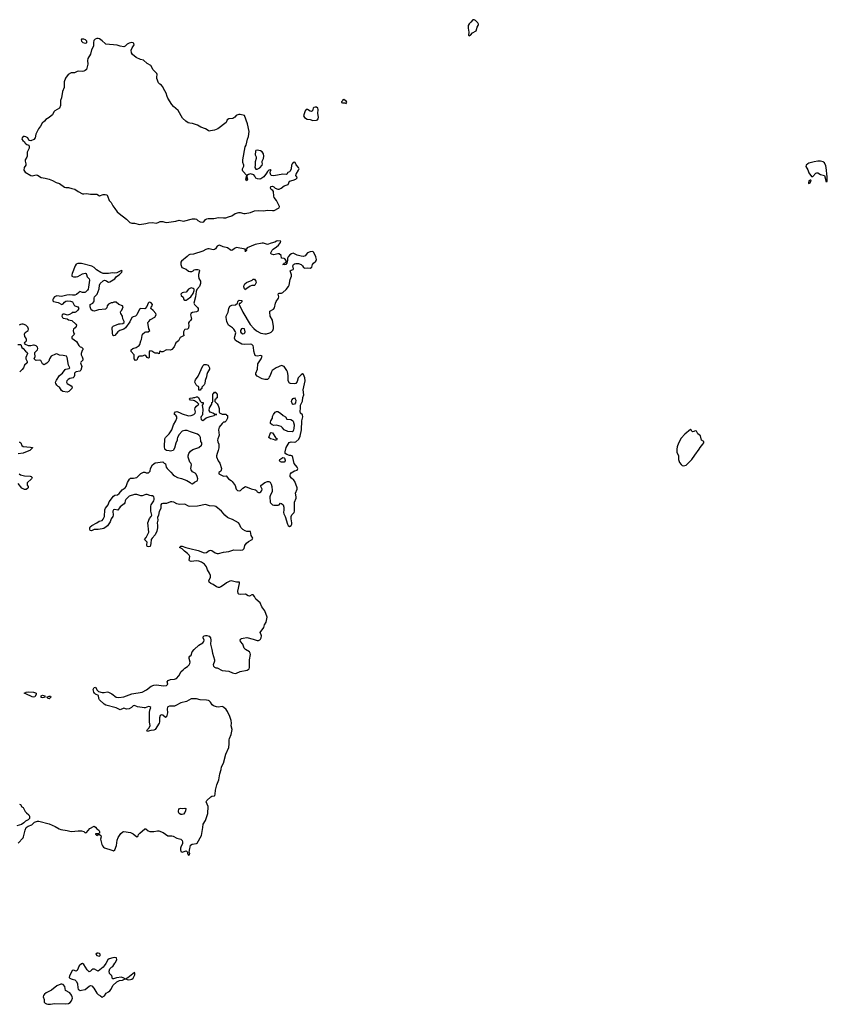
# Model space of a CAD drawing. Header units: inches. Extents: x 2106670 to 2322961, y 36024 to 224899.
# Tile 158 of 256: x 2304076 to 2316574, y 67754 to 83001. Entities that reach past the tile are written whole.
import ezdxf

# ---------------------------------------------------------------- set-up
doc = ezdxf.new("R2010")
doc.units = ezdxf.units.IN
doc.header["$MEASUREMENT"] = 0
for name, color, linetype in [('C3006', 7, 'Continuous'), ('C3007', 7, 'Continuous'), ('C3008', 7, 'Continuous'), ('C3017', 7, 'Continuous'), ('C3018', 7, 'Continuous')]:
    doc.layers.add(name, color=color, linetype=linetype)

msp = doc.modelspace()

# ---------------------------------------------------------------- linework, layer by layer
at = {"layer": 'C3006', "color": 5, "elevation": 20}
for points in [[(2305550, 68478), (2305516, 68476), (2305461, 68459), (2305438, 68442), (2305410, 68384), (2305385, 68350), (2305366, 68330), (2305290, 68270), (2305270, 68276), (2305236, 68296), (2305210, 68298), (2305190, 68288), (2305170, 68266), (2305150, 68256), (2305120, 68290), (2305071, 68371), (2305050, 68385), (2305030, 68383), (2304998, 68350), (2304963, 68277), (2304950, 68269), (2304910, 68281), (2304890, 68279), (2304868, 68232), (2304845, 68195), (2304844, 68170), (2304850, 68161), (2304870, 68147), (2304890, 68146), (2304930, 68131), (2304955, 68110), (2304970, 68072), (2304976, 68010), (2304983, 67990), (2304996, 67976), (2305010, 67970), (2305030, 67971), (2305090, 67983), (2305150, 68037), (2305170, 68044), (2305190, 68039), (2305223, 68003), (2305270, 67926), (2305290, 67907), (2305326, 67886), (2305350, 67866), (2305390, 67886), (2305414, 67926), (2305450, 67945), (2305470, 67964), (2305491, 67990), (2305517, 68043), (2305578, 68102), (2305619, 68121), (2305667, 68130), (2305709, 68150), (2305690, 68161), (2305650, 68174), (2305576, 68164), (2305530, 68149), (2305510, 68149), (2305502, 68202), (2305490, 68206), (2305468, 68230), (2305462, 68270), (2305470, 68302), (2305495, 68330), (2305518, 68342), (2305550, 68393), (2305559, 68401), (2305579, 68450), (2305576, 68470), (2305572, 68472)], [(2305290, 68545), (2305276, 68544), (2305256, 68530), (2305271, 68510), (2305290, 68503), (2305310, 68502), (2305323, 68510), (2305323, 68517), (2305322, 68530), (2305310, 68539)], [(2305850, 68245), (2305750, 68165), (2305712, 68150), (2305754, 68134), (2305790, 68137), (2305810, 68143), (2305830, 68158), (2305860, 68210), (2305858, 68238)], [(2304730, 68067), (2304710, 68065), (2304650, 68038), (2304570, 67972), (2304485, 67930), (2304458, 67910), (2304442, 67890), (2304441, 67870), (2304453, 67830), (2304455, 67790), (2304468, 67770), (2304490, 67761), (2304510, 67756), (2304550, 67754), (2304613, 67767), (2304790, 67764), (2304830, 67769), (2304856, 67784), (2304879, 67810), (2304891, 67849), (2304888, 67870), (2304878, 67898), (2304853, 67933), (2304784, 67970), (2304772, 68032), (2304750, 68062)]]:
    msp.add_lwpolyline(points, close=True, dxfattribs=at)
at = {"layer": 'C3007', "color": 5, "elevation": 20}
for points in [[(2305615, 80000), (2305728, 79910), (2305780, 79860), (2305810, 79848), (2305851, 79850), (2305930, 79832), (2306030, 79847), (2306070, 79857), (2306130, 79860), (2306190, 79850), (2306221, 79859), (2306250, 79875), (2306270, 79878), (2306290, 79876), (2306324, 79864), (2306350, 79863), (2306490, 79882), (2306544, 79896), (2306610, 79880), (2306750, 79915), (2306790, 79917), (2306810, 79913), (2306834, 79890), (2306869, 79870), (2306910, 79864), (2306927, 79873), (2306950, 79907), (2306970, 79919), (2306990, 79923), (2307078, 79922), (2307150, 79939), (2307230, 79932), (2307266, 79934), (2307308, 79950), (2307358, 79962), (2307410, 80000), (2307412, 80000)], [(2307543, 80000), (2307550, 79998), (2307563, 80000)], [(2304050, 70247), (2304128, 70330), (2304137, 70350), (2304159, 70450), (2304176, 70490), (2304206, 70514), (2304264, 70536), (2304304, 70576), (2304349, 70590), (2304370, 70590), (2304530, 70550), (2304626, 70510), (2304688, 70470), (2304710, 70462), (2304810, 70447), (2304870, 70432), (2304927, 70433), (2304979, 70441), (2305030, 70441), (2305068, 70428), (2305090, 70411), (2305110, 70416), (2305163, 70477), (2305230, 70511), (2305250, 70496), (2305270, 70471), (2305298, 70450), (2305311, 70430), (2305310, 70406), (2305284, 70396), (2305250, 70395), (2305247, 70390), (2305270, 70368), (2305290, 70382), (2305310, 70385), (2305332, 70370), (2305336, 70350), (2305327, 70310), (2305347, 70230), (2305356, 70210), (2305374, 70190), (2305390, 70179), (2305503, 70143), (2305530, 70131), (2305550, 70145), (2305572, 70212), (2305584, 70296), (2305601, 70339), (2305640, 70400), (2305670, 70425), (2305690, 70428), (2305790, 70414), (2305830, 70395), (2305890, 70348), (2305910, 70365), (2305917, 70383), (2305935, 70405), (2306010, 70472), (2306030, 70469), (2306062, 70442), (2306091, 70430), (2306150, 70430), (2306210, 70442), (2306230, 70439), (2306296, 70416), (2306370, 70365), (2306430, 70364), (2306450, 70360), (2306510, 70329), (2306569, 70309), (2306589, 70290), (2306597, 70270), (2306595, 70245), (2306571, 70190), (2306566, 70170), (2306564, 70144), (2306570, 70118), (2306590, 70112), (2306654, 70130), (2306674, 70110), (2306672, 70090), (2306690, 70065), (2306706, 70070), (2306708, 70090), (2306698, 70110), (2306711, 70169), (2306712, 70190), (2306721, 70219), (2306744, 70236), (2306810, 70243), (2306823, 70250), (2306889, 70370), (2306912, 70490), (2306914, 70546), (2306950, 70600), (2306985, 70710), (2306990, 70817), (2306964, 70890), (2306974, 70910), (2307033, 70967), (2307050, 70976), (2307090, 70985), (2307095, 70990), (2307100, 71010), (2307105, 71070), (2307127, 71153), (2307156, 71230), (2307175, 71325), (2307195, 71390), (2307201, 71430), (2307230, 71490), (2307264, 71630), (2307311, 71729), (2307320, 71790), (2307319, 71850), (2307323, 71870), (2307351, 71930), (2307363, 72010), (2307347, 72067), (2307353, 72110), (2307348, 72150), (2307330, 72210), (2307292, 72290), (2307270, 72321), (2307230, 72356), (2307210, 72364), (2307150, 72353), (2307119, 72359), (2307077, 72377), (2307054, 72394), (2307030, 72435), (2307010, 72452), (2306997, 72457), (2306966, 72466), (2306870, 72471), (2306810, 72482), (2306730, 72482), (2306657, 72443), (2306570, 72422), (2306490, 72379), (2306470, 72373), (2306392, 72370), (2306370, 72361), (2306362, 72350), (2306356, 72330), (2306361, 72270), (2306350, 72207), (2306330, 72195), (2306290, 72232), (2306270, 72239), (2306252, 72228), (2306240, 72190), (2306238, 72130), (2306232, 72110), (2306172, 72008), (2306150, 71999), (2306106, 71994), (2306050, 71979), (2306042, 71990), (2306052, 72010), (2306082, 72038), (2306095, 72070), (2306085, 72125), (2306086, 72274), (2306090, 72310), (2306104, 72350), (2306090, 72359), (2306070, 72364), (2306016, 72344), (2306003, 72343), (2305970, 72352), (2305899, 72359), (2305850, 72382), (2305830, 72376), (2305808, 72352), (2305770, 72330), (2305730, 72323), (2305690, 72339), (2305630, 72314), (2305570, 72343), (2305410, 72386), (2305382, 72402), (2305309, 72470), (2305301, 72490), (2305295, 72535), (2305250, 72556), (2305236, 72570), (2305224, 72590), (2305212, 72630), (2305230, 72662), (2305250, 72667), (2305277, 72617), (2305297, 72597), (2305350, 72584), (2305381, 72581), (2305427, 72593), (2305450, 72587), (2305500, 72560), (2305570, 72512), (2305610, 72506), (2305690, 72514), (2305810, 72560), (2305970, 72586), (2306038, 72622), (2306110, 72679), (2306150, 72695), (2306190, 72699), (2306308, 72688), (2306350, 72692), (2306370, 72710), (2306360, 72750), (2306376, 72770), (2306410, 72782), (2306473, 72787), (2306502, 72798), (2306540, 72840), (2306576, 72910), (2306608, 72932), (2306630, 72957), (2306673, 72987), (2306696, 73010), (2306710, 73030), (2306715, 73050), (2306698, 73110), (2306698, 73130), (2306710, 73147), (2306730, 73161), (2306746, 73210), (2306778, 73250), (2306846, 73314), (2306908, 73350), (2306927, 73370), (2306932, 73392), (2306915, 73430), (2306917, 73443), (2306930, 73461), (2306950, 73467), (2306970, 73467), (2307010, 73454), (2307030, 73430), (2307034, 73394), (2307027, 73330), (2307049, 73250), (2307058, 73190), (2307091, 73090), (2307092, 73068), (2307069, 73010), (2307077, 72990), (2307090, 72974), (2307110, 72966), (2307130, 72965), (2307210, 72925), (2307310, 72915), (2307370, 72888), (2307410, 72879), (2307430, 72882), (2307490, 72906), (2307597, 72930), (2307628, 72950), (2307632, 72970), (2307632, 73090), (2307646, 73170), (2307643, 73190), (2307630, 73212), (2307570, 73251), (2307551, 73270), (2307530, 73330), (2307493, 73370), (2307489, 73391), (2307496, 73410), (2307510, 73419), (2307534, 73426), (2307590, 73432), (2307690, 73410), (2307750, 73387), (2307770, 73388), (2307790, 73397), (2307804, 73410), (2307815, 73430), (2307818, 73458), (2307815, 73475), (2307798, 73510), (2307855, 73590), (2307863, 73630), (2307888, 73670), (2307907, 73750), (2307869, 73849), (2307822, 73910), (2307798, 73970), (2307731, 74030), (2307710, 74071), (2307690, 74095), (2307670, 74094), (2307630, 74072), (2307610, 74079), (2307570, 74106), (2307490, 74099), (2307465, 74105), (2307455, 74115), (2307450, 74150), (2307478, 74270), (2307478, 74290), (2307431, 74291), (2307350, 74310), (2307330, 74305), (2307277, 74283), (2307245, 74255), (2307190, 74219), (2307170, 74210), (2307150, 74207), (2307119, 74219), (2307070, 74256), (2307033, 74273), (2307009, 74290), (2307001, 74310), (2307030, 74370), (2307030, 74395), (2307015, 74430), (2306981, 74481), (2306965, 74530), (2306936, 74570), (2306890, 74601), (2306850, 74618), (2306810, 74620), (2306732, 74612), (2306704, 74624), (2306697, 74630), (2306707, 74690), (2306701, 74710), (2306675, 74735), (2306626, 74770), (2306590, 74805), (2306549, 74830), (2306568, 74850), (2306590, 74851), (2306646, 74826), (2306710, 74814), (2306839, 74779), (2306930, 74747), (2306968, 74752), (2307010, 74780), (2307030, 74785), (2307050, 74779), (2307103, 74743), (2307130, 74735), (2307150, 74736), (2307230, 74754), (2307310, 74764), (2307390, 74792), (2307490, 74786), (2307530, 74790), (2307550, 74810), (2307561, 74859), (2307584, 74896), (2307617, 74923), (2307676, 74950), (2307684, 74970), (2307656, 75016), (2307650, 75074), (2307590, 75076), (2307565, 75085), (2307527, 75107), (2307497, 75137), (2307476, 75190), (2307461, 75210), (2307370, 75264), (2307310, 75282), (2307293, 75293), (2307249, 75329), (2307199, 75390), (2307110, 75461), (2307090, 75470), (2307015, 75475), (2306950, 75493), (2306830, 75467), (2306710, 75464), (2306689, 75469), (2306630, 75499), (2306550, 75492), (2306510, 75502), (2306463, 75530), (2306430, 75537), (2306410, 75536), (2306350, 75510), (2306330, 75507), (2306289, 75511), (2306270, 75502), (2306261, 75490), (2306259, 75430), (2306235, 75385), (2306226, 75330), (2306211, 75290), (2306212, 75250), (2306203, 75210), (2306209, 75169), (2306208, 75130), (2306198, 75082), (2306174, 75026), (2306124, 74970), (2306112, 74950), (2306106, 74890), (2306094, 74846), (2306090, 74841), (2306070, 74838), (2306050, 74846), (2306044, 74870), (2306048, 74910), (2306006, 74950), (2306035, 74985), (2306072, 75068), (2306061, 75210), (2306084, 75276), (2306113, 75310), (2306120, 75330), (2306106, 75390), (2306105, 75470), (2306111, 75490), (2306150, 75550), (2306157, 75570), (2306158, 75590), (2306150, 75613), (2306130, 75630), (2306110, 75627), (2306090, 75632), (2306049, 75649), (2306028, 75650), (2305970, 75628), (2305950, 75626), (2305890, 75648), (2305851, 75649), (2305770, 75623), (2305718, 75570), (2305707, 75550), (2305701, 75519), (2305694, 75506), (2305630, 75458), (2305593, 75407), (2305550, 75414), (2305528, 75410), (2305515, 75390), (2305520, 75330), (2305515, 75310), (2305491, 75270), (2305475, 75225), (2305434, 75166), (2305414, 75146), (2305376, 75124), (2305350, 75115), (2305290, 75106), (2305230, 75106), (2305188, 75088), (2305168, 75090), (2305159, 75110), (2305159, 75130), (2305168, 75150), (2305190, 75170), (2305269, 75211), (2305304, 75236), (2305350, 75247), (2305370, 75268), (2305390, 75310), (2305391, 75410), (2305404, 75436), (2305443, 75490), (2305463, 75537), (2305530, 75625), (2305550, 75638), (2305590, 75641), (2305616, 75664), (2305660, 75720), (2305710, 75754), (2305722, 75770), (2305745, 75835), (2305773, 75887), (2305790, 75900), (2305837, 75903), (2305890, 75914), (2305950, 75976), (2305990, 75996), (2306010, 75997), (2306034, 75986), (2306070, 75983), (2306093, 76010), (2306101, 76050), (2306133, 76107), (2306170, 76138), (2306290, 76154), (2306312, 76132), (2306330, 76122), (2306343, 76070), (2306356, 76050), (2306417, 75997), (2306450, 75952), (2306470, 75936), (2306519, 75910), (2306579, 75899), (2306664, 75864), (2306716, 75836), (2306730, 75819), (2306750, 75816), (2306780, 75840), (2306821, 75859), (2306829, 75870), (2306831, 75891), (2306821, 75930), (2306805, 75965), (2306790, 75979), (2306750, 75999), (2306732, 76030), (2306726, 76050), (2306735, 76110), (2306729, 76130), (2306711, 76151), (2306698, 76178), (2306684, 76225), (2306683, 76250), (2306694, 76286), (2306718, 76322), (2306754, 76346), (2306850, 76375), (2306890, 76414), (2306894, 76430), (2306892, 76450), (2306878, 76470), (2306872, 76530), (2306865, 76550), (2306850, 76569), (2306830, 76581), (2306718, 76618), (2306670, 76639), (2306630, 76642), (2306590, 76628), (2306542, 76578), (2306518, 76530), (2306511, 76510), (2306511, 76490), (2306490, 76446), (2306470, 76366), (2306452, 76328), (2306410, 76318), (2306390, 76326), (2306348, 76328), (2306330, 76338), (2306322, 76350), (2306315, 76390), (2306321, 76510), (2306330, 76530), (2306389, 76590), (2306429, 76650), (2306454, 76730), (2306492, 76788), (2306509, 76830), (2306509, 76850), (2306490, 76877), (2306474, 76890), (2306469, 76910), (2306489, 76930), (2306510, 76932), (2306550, 76917), (2306590, 76896), (2306690, 76868), (2306730, 76873), (2306771, 76889), (2306791, 76910), (2306797, 76930), (2306788, 76970), (2306790, 76990), (2306810, 77018), (2306846, 77050), (2306828, 77068), (2306779, 77099), (2306765, 77105), (2306718, 77110), (2306702, 77130), (2306710, 77142), (2306755, 77145), (2306772, 77152), (2306788, 77152), (2306810, 77162), (2306830, 77162), (2306842, 77150), (2306870, 77094), (2306890, 77074), (2306913, 77073), (2306913, 77053), (2306902, 77030), (2306904, 76996), (2306912, 76970), (2306905, 76890), (2306898, 76870), (2306883, 76857), (2306878, 76842), (2306884, 76810), (2306890, 76803), (2306910, 76796), (2306933, 76810), (2306963, 76837), (2307023, 76857), (2307086, 76870), (2307098, 76882), (2307126, 76890), (2307090, 76895), (2307066, 76910), (2307037, 76917), (2307026, 76926), (2307009, 76950), (2307014, 76990), (2307048, 77050), (2307048, 77072), (2307062, 77078), (2307066, 77090), (2307066, 77210), (2307082, 77218), (2307090, 77234), (2307110, 77234), (2307118, 77218), (2307132, 77210), (2307132, 77148), (2307118, 77142), (2307113, 77127), (2307098, 77122), (2307094, 77090), (2307130, 77054), (2307146, 77026), (2307161, 76981), (2307165, 76925), (2307170, 76914), (2307210, 76892), (2307272, 76892), (2307278, 76878), (2307292, 76870), (2307292, 76830), (2307272, 76790), (2307250, 76768), (2307230, 76768), (2307210, 76749), (2307163, 76690), (2307158, 76670), (2307155, 76650), (2307162, 76570), (2307159, 76550), (2307141, 76510), (2307139, 76490), (2307143, 76463), (2307159, 76430), (2307156, 76370), (2307149, 76330), (2307130, 76284), (2307122, 76250), (2307124, 76230), (2307147, 76170), (2307173, 76133), (2307199, 76050), (2307195, 76025), (2307188, 76012), (2307159, 75990), (2307157, 75970), (2307230, 75933), (2307270, 75936), (2307309, 75890), (2307348, 75868), (2307366, 75850), (2307410, 75787), (2307424, 75730), (2307449, 75710), (2307470, 75704), (2307493, 75710), (2307530, 75746), (2307570, 75770), (2307659, 75739), (2307723, 75723), (2307739, 75710), (2307750, 75688), (2307770, 75680), (2307790, 75681), (2307809, 75690), (2307825, 75710), (2307827, 75730), (2307809, 75770), (2307806, 75790), (2307830, 75801), (2307870, 75836), (2307910, 75851), (2307930, 75851), (2307950, 75838), (2307967, 75807), (2307976, 75775), (2307981, 75710), (2307981, 75690), (2307958, 75642), (2307948, 75610), (2307952, 75532), (2307958, 75518), (2307990, 75490), (2308010, 75481), (2308078, 75482), (2308092, 75488), (2308110, 75514), (2308130, 75507), (2308151, 75491), (2308161, 75450), (2308163, 75410), (2308158, 75370), (2308161, 75350), (2308186, 75310), (2308221, 75190), (2308230, 75170), (2308250, 75155), (2308275, 75170), (2308285, 75190), (2308287, 75210), (2308276, 75270), (2308278, 75310), (2308288, 75332), (2308321, 75370), (2308327, 75390), (2308330, 75530), (2308353, 75590), (2308356, 75610), (2308343, 75670), (2308368, 75730), (2308372, 75750), (2308336, 75850), (2308319, 75870), (2308280, 75900), (2308264, 75930), (2308261, 75950), (2308267, 75970), (2308278, 75982), (2308330, 76014), (2308370, 76028), (2308379, 76050), (2308372, 76070), (2308326, 76130), (2308302, 76222), (2308290, 76246), (2308270, 76252), (2308250, 76253), (2308208, 76268), (2308186, 76286), (2308183, 76310), (2308201, 76379), (2308248, 76452), (2308276, 76464), (2308330, 76457), (2308350, 76463), (2308395, 76505), (2308415, 76550), (2308437, 76650), (2308443, 76790), (2308455, 76850), (2308450, 76881), (2308423, 76910), (2308414, 76930), (2308423, 76990), (2308419, 77030), (2308450, 77096), (2308460, 77150), (2308474, 77190), (2308465, 77270), (2308492, 77410), (2308490, 77455), (2308470, 77508), (2308450, 77516), (2308430, 77503), (2308387, 77453), (2308370, 77399), (2308350, 77369), (2308330, 77361), (2308266, 77366), (2308250, 77375), (2308233, 77410), (2308229, 77491), (2308219, 77550), (2308212, 77570), (2308170, 77629), (2308130, 77644), (2308045, 77610), (2307985, 77570), (2307971, 77550), (2307951, 77490), (2307938, 77470), (2307931, 77449), (2307910, 77428), (2307870, 77429), (2307830, 77442), (2307750, 77482), (2307729, 77509), (2307729, 77530), (2307757, 77590), (2307759, 77670), (2307813, 77750), (2307828, 77790), (2307810, 77799), (2307750, 77789), (2307730, 77794), (2307722, 77802), (2307714, 77815), (2307697, 77870), (2307696, 77930), (2307689, 77950), (2307670, 77969), (2307650, 77978), (2307550, 77970), (2307515, 77975), (2307415, 78035), (2307402, 78070), (2307405, 78095), (2307422, 78150), (2307415, 78170), (2307389, 78209), (2307368, 78230), (2307309, 78269), (2307295, 78290), (2307281, 78330), (2307269, 78390), (2307270, 78412), (2307301, 78470), (2307312, 78530), (2307330, 78566), (2307361, 78579), (2307413, 78587), (2307448, 78612), (2307450, 78634), (2307458, 78650), (2307470, 78658), (2307511, 78651), (2307512, 78630), (2307490, 78608), (2307474, 78606), (2307472, 78590), (2307531, 78470), (2307641, 78281), (2307697, 78217), (2307743, 78183), (2307809, 78149), (2307870, 78136), (2307896, 78136), (2307946, 78150), (2307970, 78165), (2307991, 78190), (2308003, 78217), (2308006, 78250), (2307987, 78347), (2307953, 78410), (2307946, 78470), (2307949, 78490), (2308002, 78518), (2308019, 78541), (2308034, 78610), (2308044, 78636), (2308083, 78690), (2308087, 78710), (2308074, 78750), (2308080, 78760), (2308090, 78766), (2308130, 78768), (2308150, 78778), (2308199, 78821), (2308238, 78870), (2308248, 78892), (2308262, 78978), (2308281, 79030), (2308280, 79050), (2308263, 79110), (2308275, 79125), (2308307, 79133), (2308315, 79145), (2308304, 79190), (2308311, 79209), (2308330, 79222), (2308350, 79226), (2308390, 79224), (2308431, 79211), (2308452, 79192), (2308470, 79166), (2308490, 79153), (2308530, 79159), (2308570, 79156), (2308599, 79170), (2308607, 79210), (2308622, 79230), (2308658, 79262), (2308670, 79290), (2308659, 79330), (2308630, 79395), (2308610, 79413), (2308570, 79408), (2308530, 79392), (2308496, 79344), (2308470, 79333), (2308430, 79338), (2308370, 79355), (2308310, 79385), (2308282, 79378), (2308258, 79362), (2308230, 79330), (2308222, 79310), (2308222, 79278), (2308211, 79230), (2308196, 79210), (2308170, 79204), (2308150, 79209), (2308163, 79217), (2308169, 79230), (2308184, 79236), (2308198, 79250), (2308201, 79270), (2308180, 79300), (2308170, 79305), (2308127, 79307), (2308120, 79350), (2308090, 79373), (2308070, 79378), (2308010, 79362), (2307975, 79370), (2307963, 79383), (2307961, 79390), (2307981, 79430), (2307997, 79450), (2308050, 79483), (2308080, 79510), (2308110, 79551), (2308118, 79570), (2308110, 79572), (2308063, 79577), (2308050, 79573), (2308026, 79554), (2307970, 79542), (2307910, 79522), (2307850, 79539), (2307830, 79539), (2307722, 79518), (2307594, 79470), (2307585, 79455), (2307574, 79450), (2307578, 79438), (2307591, 79431), (2307586, 79426), (2307574, 79426), (2307570, 79406), (2307566, 79450), (2307430, 79472), (2307401, 79459), (2307370, 79433), (2307350, 79427), (2307290, 79470), (2307226, 79486), (2307170, 79509), (2307150, 79506), (2307130, 79493), (2307105, 79455), (2307090, 79444), (2307070, 79439), (2307010, 79453), (2306988, 79452), (2306958, 79442), (2306910, 79415), (2306768, 79372), (2306710, 79363), (2306686, 79354), (2306670, 79334), (2306580, 79260), (2306572, 79248), (2306568, 79208), (2306578, 79178), (2306586, 79166), (2306650, 79136), (2306688, 79108), (2306710, 79100), (2306740, 79100), (2306759, 79110), (2306778, 79130), (2306794, 79134), (2306835, 79135), (2306852, 79130), (2306859, 79119), (2306861, 79110), (2306843, 79057), (2306842, 79030), (2306850, 78996), (2306874, 78950), (2306874, 78914), (2306859, 78870), (2306819, 78821), (2306806, 78790), (2306796, 78710), (2306771, 78610), (2306779, 78590), (2306830, 78546), (2306839, 78530), (2306838, 78502), (2306831, 78489), (2306810, 78476), (2306751, 78469), (2306726, 78454), (2306721, 78430), (2306736, 78370), (2306718, 78342), (2306697, 78323), (2306690, 78306), (2306686, 78290), (2306691, 78269), (2306690, 78226), (2306672, 78208), (2306630, 78202), (2306624, 78196), (2306611, 78170), (2306611, 78130), (2306615, 78115), (2306622, 78110), (2306561, 78079), (2306552, 78070), (2306532, 78030), (2306490, 77995), (2306465, 77935), (2306430, 77893), (2306410, 77884), (2306350, 77889), (2306290, 77859), (2306270, 77858), (2306250, 77866), (2306238, 77862), (2306232, 77828), (2306216, 77836), (2306170, 77836), (2306150, 77846), (2306119, 77870), (2306090, 77871), (2306082, 77858), (2306078, 77830), (2306081, 77770), (2306070, 77762), (2306050, 77770), (2306030, 77803), (2306010, 77807), (2305970, 77792), (2305930, 77790), (2305916, 77785), (2305903, 77770), (2305890, 77729), (2305870, 77724), (2305849, 77750), (2305849, 77810), (2305803, 77863), (2305799, 77870), (2305799, 77890), (2305828, 77910), (2305877, 77923), (2305925, 77955), (2305934, 77970), (2305949, 78030), (2305959, 78050), (2305969, 78109), (2305978, 78130), (2306010, 78161), (2306030, 78167), (2306066, 78170), (2306088, 78190), (2306076, 78216), (2306061, 78310), (2306073, 78330), (2306102, 78358), (2306166, 78394), (2306187, 78430), (2306185, 78450), (2306140, 78500), (2306104, 78530), (2306109, 78550), (2306124, 78570), (2306129, 78591), (2306110, 78617), (2306090, 78627), (2306076, 78624), (2306062, 78610), (2306042, 78558), (2306018, 78530), (2306010, 78526), (2305950, 78529), (2305930, 78519), (2305890, 78429), (2305870, 78409), (2305830, 78401), (2305810, 78389), (2305778, 78322), (2305712, 78228), (2305689, 78211), (2305623, 78190), (2305596, 78170), (2305550, 78109), (2305527, 78107), (2305518, 78118), (2305511, 78150), (2305509, 78230), (2305514, 78246), (2305524, 78256), (2305610, 78293), (2305631, 78290), (2305670, 78295), (2305692, 78310), (2305694, 78330), (2305671, 78370), (2305669, 78410), (2305639, 78450), (2305635, 78470), (2305642, 78490), (2305656, 78504), (2305669, 78530), (2305675, 78555), (2305668, 78568), (2305609, 78589), (2305570, 78628), (2305533, 78627), (2305510, 78618), (2305490, 78618), (2305450, 78595), (2305431, 78570), (2305422, 78538), (2305402, 78518), (2305294, 78510), (2305263, 78497), (2305230, 78489), (2305210, 78493), (2305182, 78510), (2305167, 78553), (2305166, 78590), (2305209, 78611), (2305222, 78630), (2305229, 78650), (2305229, 78690), (2305235, 78710), (2305274, 78750), (2305306, 78834), (2305309, 78890), (2305323, 78917), (2305370, 78957), (2305390, 78968), (2305410, 78965), (2305423, 78950), (2305450, 78936), (2305470, 78941), (2305547, 78990), (2305575, 79025), (2305616, 79050), (2305654, 79090), (2305661, 79110), (2305650, 79119), (2305577, 79083), (2305550, 79077), (2305510, 79083), (2305450, 79072), (2305370, 79072), (2305330, 79086), (2305264, 79130), (2305230, 79166), (2305190, 79185), (2305030, 79226), (2304974, 79226), (2304950, 79215), (2304933, 79190), (2304887, 79070), (2304881, 79050), (2304885, 79030), (2304910, 79018), (2304950, 79021), (2304973, 79027), (2305050, 79066), (2305090, 79076), (2305102, 79070), (2305110, 79054), (2305118, 79018), (2305149, 78989), (2305158, 78970), (2305142, 78858), (2305134, 78830), (2305125, 78815), (2305096, 78784), (2305082, 78778), (2305050, 78777), (2305009, 78791), (2304990, 78779), (2304955, 78745), (2304930, 78737), (2304894, 78734), (2304850, 78739), (2304805, 78735), (2304723, 78717), (2304650, 78723), (2304615, 78710), (2304597, 78690), (2304590, 78670), (2304590, 78650), (2304598, 78638), (2304670, 78622), (2304730, 78593), (2304750, 78602), (2304771, 78629), (2304790, 78642), (2304810, 78648), (2304863, 78643), (2304892, 78630), (2304920, 78580), (2304930, 78571), (2304974, 78554), (2304991, 78530), (2304977, 78503), (2304950, 78478), (2304930, 78466), (2304890, 78468), (2304882, 78458), (2304845, 78435), (2304815, 78425), (2304770, 78440), (2304750, 78440), (2304731, 78430), (2304726, 78410), (2304736, 78390), (2304750, 78379), (2304808, 78368), (2304830, 78355), (2304881, 78341), (2304947, 78287), (2304955, 78270), (2304951, 78249), (2304933, 78227), (2304911, 78210), (2304905, 78190), (2304910, 78154), (2304922, 78130), (2304882, 78090), (2304882, 78070), (2304957, 78017), (2304990, 77954), (2305010, 77934), (2305034, 77930), (2305054, 77910), (2305054, 77890), (2305044, 77876), (2305025, 77830), (2305025, 77810), (2305042, 77782), (2305052, 77750), (2305052, 77730), (2305021, 77699), (2305018, 77690), (2305035, 77630), (2305024, 77576), (2305004, 77556), (2304950, 77550), (2304937, 77543), (2304926, 77530), (2304924, 77490), (2304915, 77465), (2304903, 77457), (2304850, 77444), (2304824, 77430), (2304805, 77410), (2304801, 77390), (2304811, 77370), (2304870, 77330), (2304886, 77310), (2304881, 77290), (2304835, 77245), (2304810, 77232), (2304744, 77244), (2304721, 77261), (2304690, 77309), (2304670, 77322), (2304650, 77344), (2304636, 77370), (2304632, 77390), (2304643, 77417), (2304694, 77490), (2304738, 77530), (2304778, 77582), (2304790, 77592), (2304839, 77600), (2304852, 77608), (2304833, 77653), (2304809, 77770), (2304798, 77790), (2304750, 77802), (2304690, 77804), (2304650, 77829), (2304630, 77824), (2304562, 77790), (2304536, 77750), (2304526, 77714), (2304497, 77683), (2304470, 77666), (2304450, 77659), (2304442, 77662), (2304429, 77670), (2304410, 77715), (2304402, 77722), (2304390, 77729), (2304330, 77724), (2304318, 77730), (2304302, 77750), (2304313, 77787), (2304309, 77830), (2304312, 77848), (2304352, 77890), (2304356, 77910), (2304349, 77930), (2304330, 77949), (2304300, 77960), (2304290, 77962), (2304250, 77949), (2304210, 77953), (2304168, 77970), (2304148, 77990), (2304159, 78010), (2304179, 78030), (2304183, 78050), (2304170, 78074), (2304153, 78093), (2304149, 78129), (2304154, 78146), (2304161, 78159), (2304209, 78190), (2304212, 78208), (2304200, 78240), (2304182, 78262), (2304171, 78271), (2304130, 78285), (2304110, 78287), (2304090, 78282), (2304067, 78270)], [(2304047, 77973), (2304091, 77971), (2304107, 77927), (2304131, 77910), (2304167, 77867), (2304192, 77850), (2304198, 77830), (2304172, 77770), (2304172, 77750), (2304192, 77710), (2304191, 77690), (2304151, 77649), (2304136, 77610), (2304116, 77584), (2304076, 77550)], [(2304070, 76463), (2304080, 76460), (2304095, 76450), (2304108, 76408), (2304130, 76394), (2304243, 76383), (2304274, 76374), (2304274, 76370), (2304232, 76328), (2304190, 76316), (2304130, 76290), (2304050, 76279)], [(2304068, 75968), (2304090, 75951), (2304150, 75939), (2304236, 75935), (2304252, 75930), (2304271, 75910), (2304256, 75890), (2304193, 75830), (2304194, 75794), (2304205, 75770), (2304205, 75750), (2304199, 75741), (2304174, 75726), (2304150, 75724), (2304110, 75749), (2304050, 75818)], [(2304075, 70855), (2304086, 70846), (2304110, 70813), (2304130, 70803), (2304161, 70741), (2304179, 70719), (2304215, 70690), (2304226, 70670), (2304226, 70634), (2304207, 70613), (2304168, 70590), (2304138, 70562), (2304102, 70538), (2304030, 70518)]]:
    msp.add_lwpolyline(points, dxfattribs=at)
for points in [[(2307570, 78818), (2307555, 78835), (2307545, 78865), (2307549, 78890), (2307562, 78910), (2307588, 78930), (2307673, 78967), (2307690, 78985), (2307710, 78982), (2307730, 78952), (2307733, 78930), (2307727, 78910), (2307715, 78890), (2307710, 78885), (2307670, 78885), (2307643, 78877), (2307574, 78826)], [(2306730, 78847), (2306710, 78839), (2306690, 78827), (2306650, 78784), (2306610, 78778), (2306591, 78770), (2306572, 78750), (2306575, 78730), (2306604, 78704), (2306616, 78670), (2306630, 78659), (2306650, 78658), (2306670, 78669), (2306726, 78710), (2306760, 78760), (2306774, 78810), (2306774, 78830), (2306761, 78841)], [(2307530, 78219), (2307508, 78212), (2307491, 78190), (2307493, 78170), (2307503, 78150), (2307530, 78138), (2307550, 78143), (2307562, 78150), (2307565, 78170), (2307554, 78214)], [(2306850, 77266), (2306846, 77270), (2306846, 77310), (2306842, 77322), (2306827, 77327), (2306808, 77348), (2306788, 77388), (2306789, 77410), (2306795, 77425), (2306840, 77480), (2306910, 77642), (2306930, 77662), (2306964, 77664), (2306994, 77650), (2307012, 77612), (2307012, 77590), (2306982, 77538), (2306970, 77506), (2306965, 77470), (2306945, 77415), (2306942, 77370), (2306930, 77346), (2306894, 77310), (2306894, 77290), (2306878, 77282), (2306870, 77266)], [(2308310, 77042), (2308298, 77050), (2308284, 77090), (2308289, 77110), (2308306, 77134), (2308330, 77145), (2308341, 77130), (2308347, 77110), (2308344, 77070), (2308330, 77048)], [(2308290, 76618), (2308225, 76625), (2308168, 76648), (2308143, 76683), (2308122, 76702), (2308050, 76720), (2308010, 76715), (2307981, 76730), (2307959, 76750), (2307955, 76770), (2307962, 76790), (2307989, 76830), (2307990, 76854), (2308004, 76890), (2308030, 76922), (2308050, 76932), (2308070, 76932), (2308112, 76910), (2308151, 76871), (2308190, 76852), (2308210, 76814), (2308270, 76812), (2308297, 76797), (2308310, 76782), (2308321, 76730), (2308320, 76670), (2308310, 76630)], [(2308050, 76490), (2308030, 76490), (2308002, 76502), (2307958, 76510), (2307929, 76530), (2307957, 76603), (2307970, 76610), (2307990, 76602), (2308001, 76590), (2308032, 76532), (2308061, 76510)], [(2308130, 76149), (2308110, 76154), (2308094, 76170), (2308101, 76190), (2308150, 76224), (2308170, 76219), (2308176, 76210), (2308182, 76178), (2308182, 76170), (2308170, 76149)], [(2304290, 72510), (2304270, 72515), (2304170, 72564), (2304146, 72570), (2304146, 72574), (2304170, 72582), (2304178, 72590), (2304210, 72593), (2304290, 72586), (2304319, 72579), (2304331, 72570), (2304330, 72550), (2304310, 72518)], [(2304430, 72500), (2304410, 72507), (2304410, 72530), (2304430, 72539), (2304463, 72530), (2304466, 72510), (2304450, 72505)], [(2304530, 72484), (2304510, 72489), (2304504, 72504), (2304495, 72510), (2304530, 72525), (2304550, 72526), (2304558, 72510)], [(2306570, 70694), (2306542, 70710), (2306532, 70730), (2306531, 70750), (2306538, 70770), (2306550, 70784), (2306570, 70790), (2306593, 70787), (2306630, 70793), (2306646, 70786), (2306644, 70750), (2306633, 70727), (2306610, 70701), (2306590, 70694)]]:
    msp.add_lwpolyline(points, close=True, dxfattribs=at)
at = {"layer": 'C3008', "color": 5, "elevation": 20}
for points in [[(2307563, 80000), (2307650, 80014), (2307710, 80039), (2307770, 80049), (2307850, 80043), (2307911, 80051), (2307990, 80044), (2308012, 80048), (2308079, 80081), (2308089, 80090), (2308096, 80110), (2308050, 80203), (2308014, 80250), (2308008, 80270), (2308002, 80342), (2307995, 80355), (2307968, 80370), (2307958, 80390), (2307962, 80418), (2307990, 80422), (2308011, 80411), (2308031, 80391), (2308070, 80376), (2308090, 80376), (2308122, 80390), (2308169, 80430), (2308229, 80450), (2308250, 80501), (2308310, 80514), (2308350, 80533), (2308369, 80550), (2308366, 80570), (2308348, 80590), (2308352, 80610), (2308393, 80670), (2308400, 80690), (2308390, 80714), (2308354, 80754), (2308341, 80790), (2308330, 80795), (2308310, 80791), (2308290, 80769), (2308280, 80750), (2308276, 80690), (2308264, 80656), (2308250, 80645), (2308224, 80636), (2308218, 80630), (2308210, 80602), (2308206, 80606), (2308150, 80607), (2308010, 80584), (2307970, 80589), (2307961, 80601), (2307954, 80630), (2307958, 80662), (2307966, 80670), (2307958, 80678), (2307950, 80678), (2307930, 80669), (2307910, 80649), (2307896, 80624), (2307852, 80568), (2307810, 80537), (2307790, 80533), (2307755, 80535), (2307730, 80546), (2307716, 80576), (2307699, 80599), (2307650, 80614), (2307616, 80604), (2307591, 80589), (2307591, 80570), (2307602, 80530), (2307590, 80508), (2307578, 80530), (2307589, 80590), (2307530, 80657), (2307524, 80670), (2307524, 80690), (2307547, 80733), (2307546, 80750), (2307530, 80790), (2307529, 80829), (2307567, 81030), (2307583, 81057), (2307602, 81150), (2307619, 81190), (2307626, 81270), (2307602, 81390), (2307556, 81516), (2307490, 81535), (2307466, 81534), (2307435, 81525), (2307424, 81516), (2307404, 81490), (2307376, 81470), (2307310, 81465), (2307287, 81453), (2307270, 81409), (2307142, 81310), (2307090, 81290), (2307030, 81278), (2307010, 81277), (2306990, 81283), (2306950, 81310), (2306878, 81338), (2306830, 81369), (2306750, 81395), (2306710, 81398), (2306685, 81405), (2306649, 81429), (2306595, 81475), (2306530, 81597), (2306456, 81656), (2306428, 81690), (2306367, 81787), (2306357, 81810), (2306345, 81865), (2306320, 81900), (2306286, 81966), (2306270, 81985), (2306242, 82002), (2306224, 82024), (2306199, 82090), (2306196, 82110), (2306203, 82150), (2306196, 82170), (2306143, 82223), (2306104, 82290), (2306050, 82321), (2305992, 82372), (2305946, 82386), (2305877, 82417), (2305822, 82462), (2305807, 82490), (2305803, 82530), (2305815, 82565), (2305846, 82610), (2305840, 82630), (2305830, 82641), (2305810, 82648), (2305770, 82640), (2305740, 82620), (2305710, 82590), (2305690, 82582), (2305630, 82591), (2305586, 82606), (2305410, 82623), (2305397, 82630), (2305354, 82674), (2305310, 82703), (2305290, 82710), (2305270, 82710), (2305242, 82698), (2305223, 82677), (2305217, 82650), (2305218, 82590), (2305185, 82535), (2305170, 82468), (2305130, 82400), (2305124, 82370), (2305129, 82310), (2305110, 82228), (2305090, 82213), (2305070, 82205), (2305050, 82201), (2304990, 82204), (2304963, 82197), (2304924, 82176), (2304870, 82176), (2304825, 82150), (2304785, 82095), (2304763, 82037), (2304766, 81950), (2304737, 81890), (2304725, 81790), (2304709, 81750), (2304705, 81670), (2304693, 81630), (2304618, 81590), (2304605, 81575), (2304581, 81530), (2304562, 81510), (2304534, 81486), (2304482, 81458), (2304459, 81430), (2304422, 81398), (2304398, 81350), (2304368, 81312), (2304335, 81250), (2304327, 81230), (2304316, 81170), (2304294, 81145), (2304250, 81126), (2304228, 81128), (2304217, 81137), (2304200, 81170), (2304170, 81188), (2304150, 81194), (2304130, 81190), (2304115, 81170), (2304111, 81150), (2304124, 81130), (2304150, 81110), (2304161, 81090), (2304185, 81070), (2304216, 81056), (2304224, 81030), (2304220, 81010), (2304189, 80950), (2304193, 80890), (2304186, 80870), (2304161, 80830), (2304158, 80810), (2304172, 80770), (2304170, 80750), (2304143, 80710), (2304141, 80670), (2304161, 80641), (2304248, 80588), (2304270, 80585), (2304330, 80601), (2304350, 80595), (2304410, 80556), (2304470, 80549), (2304531, 80531), (2304584, 80510), (2304638, 80478), (2304690, 80465), (2304770, 80410), (2304790, 80404), (2304830, 80405), (2304885, 80385), (2304930, 80375), (2304980, 80340), (2305050, 80307), (2305070, 80303), (2305110, 80310), (2305170, 80301), (2305250, 80301), (2305270, 80298), (2305310, 80275), (2305370, 80293), (2305396, 80296), (2305421, 80290), (2305430, 80286), (2305435, 80275), (2305463, 80203), (2305491, 80170), (2305517, 80117), (2305550, 80078), (2305584, 80024), (2305615, 80000)], [(2307412, 80000), (2307466, 80014), (2307490, 80014), (2307543, 80000)]]:
    msp.add_lwpolyline(points, dxfattribs=at)
for points in [[(2305070, 82699), (2305030, 82698), (2305027, 82690), (2305031, 82670), (2305051, 82650), (2305090, 82639), (2305110, 82642), (2305115, 82650), (2305114, 82670), (2305095, 82690)], [(2309090, 81766), (2309078, 81762), (2309073, 81747), (2309054, 81730), (2309058, 81718), (2309070, 81714), (2309110, 81714), (2309130, 81705), (2309136, 81724), (2309130, 81742)], [(2308650, 81647), (2308630, 81640), (2308619, 81630), (2308605, 81590), (2308590, 81578), (2308570, 81583), (2308531, 81611), (2308510, 81610), (2308493, 81590), (2308472, 81530), (2308470, 81510), (2308484, 81484), (2308523, 81463), (2308570, 81454), (2308610, 81441), (2308670, 81443), (2308682, 81450), (2308694, 81466), (2308699, 81490), (2308690, 81550), (2308696, 81610), (2308690, 81630), (2308670, 81645)], [(2307750, 80980), (2307730, 80976), (2307726, 80966), (2307722, 80910), (2307735, 80875), (2307736, 80850), (2307722, 80798), (2307722, 80750), (2307714, 80710), (2307728, 80688), (2307750, 80684), (2307790, 80706), (2307827, 80750), (2307831, 80770), (2307826, 80790), (2307828, 80810), (2307848, 80850), (2307855, 80890), (2307850, 80925), (2307830, 80956), (2307805, 80970)]]:
    msp.add_lwpolyline(points, close=True, dxfattribs=at)
at = {"layer": 'C3017', "color": 5, "elevation": 20}
msp.add_lwpolyline([(2314455, 76655), (2314370, 76585), (2314310, 76519), (2314270, 76445), (2314250, 76388), (2314243, 76350), (2314246, 76306), (2314270, 76250), (2314269, 76190), (2314286, 76146), (2314310, 76112), (2314330, 76096), (2314352, 76092), (2314390, 76105), (2314480, 76190), (2314523, 76257), (2314591, 76350), (2314604, 76376), (2314650, 76430), (2314661, 76450), (2314663, 76463), (2314662, 76470), (2314625, 76490), (2314610, 76558), (2314568, 76590), (2314549, 76629), (2314530, 76633), (2314510, 76624), (2314490, 76621), (2314475, 76630), (2314469, 76649)], close=True, dxfattribs=at)
at = {"layer": 'C3018', "color": 5, "elevation": 20}
for points in [[(2311110, 83001), (2311090, 82998), (2311059, 82961), (2311030, 82936), (2311016, 82910), (2311014, 82870), (2311029, 82810), (2311021, 82761), (2311030, 82751), (2311050, 82759), (2311084, 82796), (2311139, 82830), (2311153, 82887), (2311172, 82910), (2311176, 82924), (2311177, 82930), (2311167, 82950), (2311130, 82991)], [(2316430, 80811), (2316370, 80800), (2316290, 80777), (2316271, 80770), (2316248, 80750), (2316243, 80730), (2316275, 80675), (2316288, 80628), (2316330, 80571), (2316350, 80571), (2316397, 80623), (2316410, 80631), (2316430, 80631), (2316470, 80603), (2316508, 80592), (2316530, 80591), (2316546, 80530), (2316550, 80494), (2316570, 80498), (2316574, 80566), (2316557, 80710), (2316550, 80740), (2316530, 80785), (2316517, 80797), (2316510, 80802), (2316470, 80809)], [(2316318, 80518), (2316310, 80518), (2316290, 80506), (2316282, 80470), (2316290, 80462), (2316310, 80474), (2316318, 80502), (2316326, 80510)]]:
    msp.add_lwpolyline(points, close=True, dxfattribs=at)

doc.saveas('drawing.dxf')
